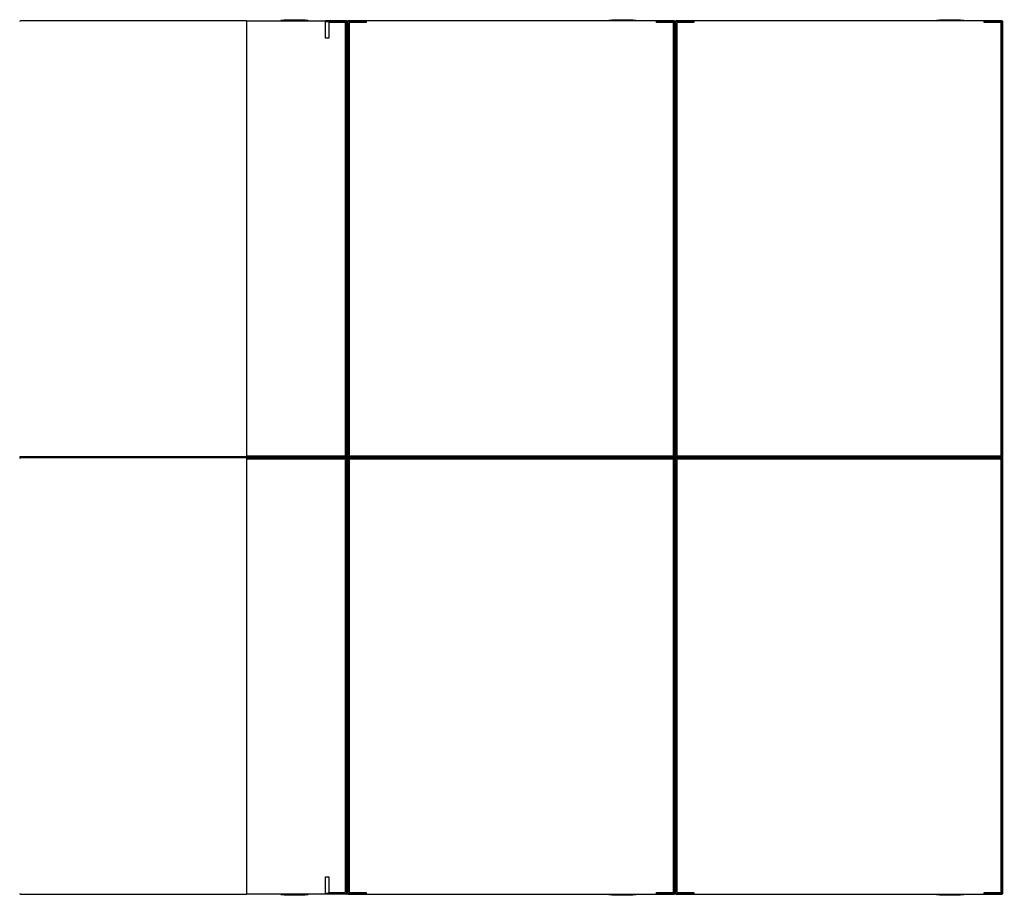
# Model space of a CAD drawing. Extents: x 2 to 87, y -108 to 11.
# Tile 199 of 256: x 10.828 to 11.729, y -20.209 to -19.407. Entities that reach past the tile are written whole.
import ezdxf

# ---------------------------------------------------------------- set-up
doc = ezdxf.new("R2010")
doc.units = 0
doc.header["$MEASUREMENT"] = 0
doc.linetypes.add('DASHDOT', pattern=[1, 0.5, -0.25, 0, -0.25])
doc.layers.add('16', color=7, linetype='CONTINUOUS')
doc.layers.add('5', color=7, linetype='CONTINUOUS')

msp = doc.modelspace()

# ---------------------------------------------------------------- linework, layer by layer
at = {"layer": '16', "color": 62, "linetype": 'Continuous'}
for p, q in [((11.0352, -19.4083), (10.8284, -19.4083)), ((11.0352, -19.4083), (11.0352, -19.8083)), ((11.0352, -19.4083), (11.1076, -19.4083)), ((11.0668, -19.4078), (11.0918, -19.4078)), ((11.0698, -19.4073), (11.0888, -19.4073)), ((11.1268, -19.4083), (11.1076, -19.4083)), ((11.1076, -19.4083), (11.1076, -19.4091)), ((11.1076, -19.4091), (11.1105, -19.4091)), ((11.1076, -19.4241), (11.1076, -19.4091)), ((11.1105, -19.4091), (11.1268, -19.4091)), ((11.1105, -19.4091), (11.1105, -19.4099)), ((11.1252, -19.4099), (11.1105, -19.4099)), ((11.1105, -19.4099), (11.1105, -19.4241)), ((11.126, -19.8059), (11.126, -19.4107)), ((11.1268, -19.8075), (11.1268, -19.4091)), ((11.1276, -19.8075), (11.1276, -19.4091)), ((11.1276, -19.4091), (11.1276, -19.8075)), ((11.4268, -19.4083), (11.1284, -19.4083)), ((11.1284, -19.8075), (11.1284, -19.4091)), ((11.1284, -19.4091), (11.1447, -19.4091)), ((11.1292, -19.4107), (11.1292, -19.8059)), ((11.1447, -19.4099), (11.13, -19.4099)), ((11.1447, -19.4091), (11.1447, -19.4099)), ((11.3668, -19.4078), (11.3918, -19.4078)), ((11.3698, -19.4073), (11.3888, -19.4073)), ((11.4105, -19.4099), (11.4105, -19.4091)), ((11.4105, -19.4091), (11.4268, -19.4091)), ((11.4252, -19.4099), (11.4105, -19.4099)), ((11.426, -19.8059), (11.426, -19.4107)), ((11.4268, -19.4091), (11.4268, -19.8075)), ((11.4276, -19.8075), (11.4276, -19.4091)), ((11.4276, -19.4091), (11.4276, -19.8075)), ((11.7268, -19.4083), (11.4284, -19.4083)), ((11.4284, -19.8075), (11.4284, -19.4091)), ((11.4284, -19.4091), (11.4447, -19.4091)), ((11.4292, -19.4107), (11.4292, -19.8059)), ((11.4447, -19.4099), (11.43, -19.4099)), ((11.4447, -19.4091), (11.4447, -19.4099)), ((11.6668, -19.4078), (11.6918, -19.4078)), ((11.6698, -19.4073), (11.6888, -19.4073)), ((11.7105, -19.4099), (11.7105, -19.4091)), ((11.7105, -19.4091), (11.7268, -19.4091)), ((11.7252, -19.4099), (11.7105, -19.4099)), ((11.726, -19.8059), (11.726, -19.4107)), ((11.7268, -19.4091), (11.7268, -19.8075)), ((11.7276, -19.8075), (11.7276, -19.4091)), ((11.1105, -19.4241), (11.1076, -19.4241)), ((11.0352, -19.8083), (10.8284, -19.8083)), ((10.8284, -19.8083), (11.0352, -19.8083)), ((11.0352, -19.8067), (11.1252, -19.8067)), ((11.1268, -19.8075), (11.0352, -19.8075)), ((11.0352, -19.8083), (11.0352, -20.2083)), ((11.1268, -19.8083), (11.0352, -19.8083)), ((11.1268, -19.8083), (11.0352, -19.8083)), ((11.1268, -19.8091), (11.0352, -19.8091)), ((11.1252, -19.8099), (11.0352, -19.8099)), ((11.126, -20.2059), (11.126, -19.8107)), ((11.1268, -19.8091), (11.1268, -20.2075)), ((11.1276, -19.8091), (11.1276, -20.2075)), ((11.1276, -19.8091), (11.1276, -20.2075)), ((11.4268, -19.8075), (11.1284, -19.8075)), ((11.4268, -19.8083), (11.1284, -19.8083)), ((11.1284, -19.8083), (11.4268, -19.8083)), ((11.1284, -19.8091), (11.4268, -19.8091)), ((11.1284, -20.2075), (11.1284, -19.8091)), ((11.1292, -19.8107), (11.1292, -20.2059)), ((11.13, -19.8067), (11.4252, -19.8067)), ((11.4252, -19.8099), (11.13, -19.8099)), ((11.426, -20.2059), (11.426, -19.8107)), ((11.4268, -19.8091), (11.4268, -20.2075)), ((11.4276, -20.2075), (11.4276, -19.8091)), ((11.4276, -19.8091), (11.4276, -20.2075)), ((11.7268, -19.8075), (11.4284, -19.8075)), ((11.7268, -19.8083), (11.4284, -19.8083)), ((11.4284, -19.8083), (11.7268, -19.8083)), ((11.4284, -19.8091), (11.7268, -19.8091)), ((11.4284, -20.2075), (11.4284, -19.8091)), ((11.4292, -19.8107), (11.4292, -20.2059)), ((11.43, -19.8067), (11.7252, -19.8067)), ((11.7252, -19.8099), (11.43, -19.8099)), ((11.726, -20.2059), (11.726, -19.8107)), ((11.7268, -19.8091), (11.7268, -20.2075)), ((11.7276, -20.2075), (11.7276, -19.8091)), ((11.1076, -20.2075), (11.1076, -20.1925)), ((11.1076, -20.1925), (11.1105, -20.1925)), ((11.1105, -20.1925), (11.1105, -20.2067)), ((10.8284, -20.2083), (11.0352, -20.2083)), ((11.1076, -20.2083), (11.0352, -20.2083)), ((11.0918, -20.2088), (11.0668, -20.2088)), ((11.0888, -20.2093), (11.0698, -20.2093)), ((11.1105, -20.2075), (11.1076, -20.2075)), ((11.1076, -20.2083), (11.1076, -20.2075)), ((11.1268, -20.2083), (11.1076, -20.2083)), ((11.1105, -20.2067), (11.1252, -20.2067)), ((11.1105, -20.2075), (11.1105, -20.2067)), ((11.1105, -20.2075), (11.1268, -20.2075)), ((11.1447, -20.2075), (11.1284, -20.2075)), ((11.1284, -20.2083), (11.4268, -20.2083)), ((11.13, -20.2067), (11.1447, -20.2067)), ((11.1447, -20.2067), (11.1447, -20.2075)), ((11.3918, -20.2088), (11.3668, -20.2088)), ((11.3888, -20.2093), (11.3698, -20.2093)), ((11.4105, -20.2075), (11.4105, -20.2067)), ((11.4105, -20.2067), (11.4252, -20.2067)), ((11.4268, -20.2075), (11.4105, -20.2075)), ((11.4447, -20.2075), (11.4284, -20.2075)), ((11.4284, -20.2083), (11.7268, -20.2083)), ((11.43, -20.2067), (11.4447, -20.2067)), ((11.4447, -20.2067), (11.4447, -20.2075)), ((11.6918, -20.2088), (11.6668, -20.2088)), ((11.6888, -20.2093), (11.6698, -20.2093)), ((11.7105, -20.2075), (11.7105, -20.2067)), ((11.7105, -20.2067), (11.7252, -20.2067)), ((11.7268, -20.2075), (11.7105, -20.2075))]:
    msp.add_line(p, q, dxfattribs=at)
for points in [[(11.1268, -19.8091), (11.1269, -19.809), (11.1269, -19.809), (11.1269, -19.809), (11.1269, -19.809), (11.1269, -19.809), (11.1269, -19.809), (11.1269, -19.809), (11.1269, -19.809), (11.1269, -19.809), (11.1269, -19.809), (11.1269, -19.809), (11.1269, -19.809), (11.1269, -19.809), (11.1269, -19.809), (11.1269, -19.809), (11.1269, -19.809), (11.1269, -19.809), (11.1269, -19.809), (11.1269, -19.809), (11.1269, -19.809), (11.1269, -19.809), (11.1269, -19.809), (11.1269, -19.809), (11.1269, -19.809), (11.127, -19.8089), (11.127, -19.8089), (11.127, -19.8089), (11.127, -19.8089), (11.127, -19.8089), (11.127, -19.8089), (11.127, -19.8089), (11.127, -19.8089), (11.127, -19.8089), (11.127, -19.8089), (11.127, -19.8089), (11.127, -19.8089), (11.127, -19.8089), (11.127, -19.8089), (11.127, -19.8089), (11.127, -19.8089), (11.127, -19.8089), (11.127, -19.8089), (11.127, -19.8089), (11.127, -19.8089), (11.127, -19.8089), (11.127, -19.8089), (11.127, -19.8089), (11.127, -19.8089), (11.127, -19.8089), (11.1271, -19.8088), (11.1271, -19.8088), (11.1271, -19.8088), (11.1271, -19.8088), (11.1271, -19.8088), (11.1271, -19.8088), (11.1271, -19.8088), (11.1271, -19.8088), (11.1271, -19.8088), (11.1271, -19.8088), (11.1271, -19.8088), (11.1271, -19.8088), (11.1271, -19.8088), (11.1271, -19.8088), (11.1271, -19.8088), (11.1271, -19.8088), (11.1271, -19.8088), (11.1271, -19.8088), (11.1271, -19.8088), (11.1271, -19.8088), (11.1271, -19.8088), (11.1271, -19.8088), (11.1271, -19.8088), (11.1271, -19.8088), (11.1271, -19.8088), (11.1271, -19.8088), (11.1271, -19.8088), (11.1272, -19.8087), (11.1273, -19.8086), (11.1273, -19.8086), (11.1273, -19.8086), (11.1273, -19.8086), (11.1273, -19.8086), (11.1273, -19.8086), (11.1273, -19.8086), (11.1273, -19.8086), (11.1273, -19.8086), (11.1273, -19.8086), (11.1273, -19.8086), (11.1273, -19.8086), (11.1273, -19.8086), (11.1273, -19.8086), (11.1273, -19.8086), (11.1273, -19.8086), (11.1273, -19.8086), (11.1273, -19.8086), (11.1273, -19.8086), (11.1273, -19.8086), (11.1273, -19.8086), (11.1273, -19.8086), (11.1273, -19.8086), (11.1273, -19.8086), (11.1273, -19.8086), (11.1273, -19.8086), (11.1273, -19.8086), (11.1273, -19.8086), (11.1273, -19.8086), (11.1273, -19.8086), (11.1273, -19.8086), (11.1273, -19.8086), (11.1273, -19.8086), (11.1273, -19.8086), (11.1274, -19.8085), (11.1274, -19.8085), (11.1274, -19.8085), (11.1274, -19.8085), (11.1274, -19.8085), (11.1274, -19.8085), (11.1274, -19.8085), (11.1274, -19.8085), (11.1274, -19.8085), (11.1274, -19.8085), (11.1274, -19.8085), (11.1274, -19.8085), (11.1274, -19.8085), (11.1274, -19.8085), (11.1274, -19.8085), (11.1274, -19.8085), (11.1274, -19.8085), (11.1274, -19.8085), (11.1274, -19.8085), (11.1274, -19.8085), (11.1274, -19.8085), (11.1274, -19.8085), (11.1274, -19.8085), (11.1274, -19.8085), (11.1274, -19.8085), (11.1274, -19.8085), (11.1274, -19.8085), (11.1274, -19.8085), (11.1274, -19.8085), (11.1274, -19.8085), (11.1274, -19.8085), (11.1274, -19.8085), (11.1274, -19.8085), (11.1274, -19.8085), (11.1274, -19.8085), (11.1274, -19.8085), (11.1274, -19.8085), (11.1274, -19.8085), (11.1274, -19.8085), (11.1274, -19.8085), (11.1274, -19.8085), (11.1275, -19.8084), (11.1276, -19.8083)], [(11.1276, -19.8083), (11.1275, -19.8082), (11.1274, -19.8081), (11.1274, -19.8081), (11.1274, -19.8081), (11.1274, -19.8081), (11.1274, -19.8081), (11.1274, -19.8081), (11.1274, -19.8081), (11.1274, -19.8081), (11.1274, -19.8081), (11.1274, -19.8081), (11.1274, -19.8081), (11.1274, -19.8081), (11.1274, -19.8081), (11.1274, -19.8081), (11.1274, -19.8081), (11.1274, -19.8081), (11.1274, -19.8081), (11.1274, -19.8081), (11.1274, -19.8081), (11.1274, -19.8081), (11.1274, -19.8081), (11.1274, -19.8081), (11.1274, -19.8081), (11.1274, -19.8081), (11.1274, -19.8081), (11.1274, -19.8081), (11.1274, -19.8081), (11.1274, -19.8081), (11.1274, -19.8081), (11.1274, -19.8081), (11.1274, -19.8081), (11.1274, -19.8081), (11.1274, -19.8081), (11.1274, -19.8081), (11.1274, -19.8081), (11.1274, -19.8081), (11.1274, -19.8081), (11.1274, -19.8081), (11.1274, -19.8081), (11.1274, -19.8081), (11.1274, -19.8081), (11.1273, -19.808), (11.1272, -19.8079), (11.1272, -19.8079), (11.1272, -19.8079), (11.1272, -19.8079), (11.1272, -19.8079), (11.1272, -19.8079), (11.1272, -19.8079), (11.1272, -19.8079), (11.1272, -19.8079), (11.1272, -19.8079), (11.1272, -19.8079), (11.1272, -19.8079), (11.1272, -19.8079), (11.1272, -19.8079), (11.1272, -19.8079), (11.1272, -19.8079), (11.1272, -19.8079), (11.1272, -19.8079), (11.1272, -19.8079), (11.1272, -19.8079), (11.1272, -19.8079), (11.1272, -19.8079), (11.1272, -19.8079), (11.1272, -19.8079), (11.1272, -19.8079), (11.1272, -19.8079), (11.1272, -19.8079), (11.1272, -19.8079), (11.1272, -19.8079), (11.1272, -19.8079), (11.1271, -19.8078), (11.1271, -19.8078), (11.1271, -19.8078), (11.1271, -19.8078), (11.1271, -19.8078), (11.1271, -19.8078), (11.1271, -19.8078), (11.1271, -19.8078), (11.1271, -19.8078), (11.1271, -19.8078), (11.1271, -19.8078), (11.1271, -19.8078), (11.1271, -19.8078), (11.1271, -19.8078), (11.1271, -19.8078), (11.1271, -19.8078), (11.1271, -19.8078), (11.1271, -19.8078), (11.1271, -19.8078), (11.1271, -19.8078), (11.1271, -19.8078), (11.1271, -19.8078), (11.1271, -19.8078), (11.1271, -19.8078), (11.1271, -19.8078), (11.1271, -19.8078), (11.1271, -19.8078), (11.127, -19.8077), (11.127, -19.8077), (11.127, -19.8077), (11.127, -19.8077), (11.127, -19.8077), (11.127, -19.8077), (11.127, -19.8077), (11.127, -19.8077), (11.127, -19.8077), (11.127, -19.8077), (11.127, -19.8077), (11.127, -19.8077), (11.127, -19.8077), (11.127, -19.8077), (11.127, -19.8077), (11.127, -19.8077), (11.127, -19.8077), (11.127, -19.8077), (11.127, -19.8077), (11.127, -19.8077), (11.127, -19.8077), (11.127, -19.8077), (11.127, -19.8077), (11.127, -19.8077), (11.127, -19.8077), (11.1269, -19.8076)], [(11.1276, -19.8083), (11.1276, -19.8082), (11.1277, -19.8082), (11.1278, -19.8081), (11.1278, -19.8081), (11.1278, -19.8081), (11.1278, -19.8081), (11.1278, -19.8081), (11.1278, -19.8081), (11.1278, -19.8081), (11.1278, -19.8081), (11.1278, -19.8081), (11.1278, -19.8081), (11.1278, -19.8081), (11.1278, -19.8081), (11.1278, -19.8081), (11.1278, -19.8081), (11.1278, -19.8081), (11.1278, -19.8081), (11.1278, -19.8081), (11.1278, -19.8081), (11.1278, -19.8081), (11.1278, -19.8081), (11.1278, -19.8081), (11.1278, -19.8081), (11.1278, -19.8081), (11.1278, -19.8081), (11.1278, -19.8081), (11.1278, -19.8081), (11.1278, -19.8081), (11.1278, -19.8081), (11.1278, -19.8081), (11.1278, -19.8081), (11.1278, -19.8081), (11.1278, -19.8081), (11.1278, -19.8081), (11.1278, -19.8081), (11.1278, -19.8081), (11.1278, -19.8081), (11.1278, -19.8081), (11.1278, -19.8081), (11.1278, -19.8081), (11.1278, -19.8081), (11.1278, -19.8081), (11.1279, -19.808), (11.128, -19.8079), (11.128, -19.8079), (11.128, -19.8079), (11.128, -19.8079), (11.128, -19.8079), (11.128, -19.8079), (11.128, -19.8079), (11.128, -19.8079), (11.128, -19.8079), (11.128, -19.8079), (11.128, -19.8079), (11.128, -19.8079), (11.128, -19.8079), (11.128, -19.8079), (11.128, -19.8079), (11.128, -19.8079), (11.128, -19.8079), (11.128, -19.8079), (11.128, -19.8079), (11.128, -19.8079), (11.128, -19.8079), (11.128, -19.8079), (11.128, -19.8079), (11.128, -19.8079), (11.128, -19.8079), (11.128, -19.8079), (11.128, -19.8079), (11.128, -19.8079), (11.128, -19.8079), (11.128, -19.8079), (11.1281, -19.8078), (11.1281, -19.8078), (11.1281, -19.8078), (11.1281, -19.8078), (11.1281, -19.8078), (11.1281, -19.8078), (11.1281, -19.8078), (11.1281, -19.8078), (11.1281, -19.8078), (11.1281, -19.8078), (11.1281, -19.8078), (11.1281, -19.8078), (11.1281, -19.8078), (11.1281, -19.8078), (11.1281, -19.8078), (11.1281, -19.8078), (11.1281, -19.8078), (11.1281, -19.8078), (11.1281, -19.8078), (11.1281, -19.8078), (11.1281, -19.8078), (11.1281, -19.8078), (11.1281, -19.8078), (11.1281, -19.8078), (11.1281, -19.8078), (11.1281, -19.8078), (11.1281, -19.8078), (11.1282, -19.8077), (11.1282, -19.8077), (11.1282, -19.8077), (11.1282, -19.8077), (11.1282, -19.8077), (11.1282, -19.8077), (11.1282, -19.8077), (11.1282, -19.8077), (11.1282, -19.8077), (11.1282, -19.8077), (11.1282, -19.8077), (11.1282, -19.8077), (11.1282, -19.8077), (11.1282, -19.8077), (11.1282, -19.8077), (11.1282, -19.8077), (11.1282, -19.8077), (11.1282, -19.8077), (11.1282, -19.8077), (11.1282, -19.8077), (11.1282, -19.8077), (11.1282, -19.8077), (11.1282, -19.8077), (11.1282, -19.8077), (11.1282, -19.8077), (11.1282, -19.8076), (11.1283, -19.8076)], [(11.1283, -19.8091), (11.1283, -19.809), (11.1283, -19.809), (11.1283, -19.809), (11.1283, -19.809), (11.1283, -19.809), (11.1283, -19.809), (11.1283, -19.809), (11.1283, -19.809), (11.1283, -19.809), (11.1283, -19.809), (11.1283, -19.809), (11.1283, -19.809), (11.1283, -19.809), (11.1283, -19.809), (11.1283, -19.809), (11.1283, -19.809), (11.1283, -19.809), (11.1283, -19.809), (11.1283, -19.809), (11.1283, -19.809), (11.1283, -19.809), (11.1283, -19.809), (11.1283, -19.809), (11.1282, -19.809), (11.1282, -19.8089), (11.1282, -19.8089), (11.1282, -19.8089), (11.1282, -19.8089), (11.1282, -19.8089), (11.1282, -19.8089), (11.1282, -19.8089), (11.1282, -19.8089), (11.1282, -19.8089), (11.1282, -19.8089), (11.1282, -19.8089), (11.1282, -19.8089), (11.1282, -19.8089), (11.1282, -19.8089), (11.1282, -19.8089), (11.1282, -19.8089), (11.1282, -19.8089), (11.1282, -19.8089), (11.1282, -19.8089), (11.1282, -19.8089), (11.1282, -19.8089), (11.1282, -19.8089), (11.1282, -19.8089), (11.1282, -19.8089), (11.1282, -19.8089), (11.1281, -19.8088), (11.1281, -19.8088), (11.1281, -19.8088), (11.1281, -19.8088), (11.1281, -19.8088), (11.1281, -19.8088), (11.1281, -19.8088), (11.1281, -19.8088), (11.1281, -19.8088), (11.1281, -19.8088), (11.1281, -19.8088), (11.1281, -19.8088), (11.1281, -19.8088), (11.1281, -19.8088), (11.1281, -19.8088), (11.1281, -19.8088), (11.1281, -19.8088), (11.1281, -19.8088), (11.1281, -19.8088), (11.1281, -19.8088), (11.1281, -19.8088), (11.1281, -19.8088), (11.1281, -19.8088), (11.1281, -19.8088), (11.1281, -19.8088), (11.1281, -19.8088), (11.1281, -19.8088), (11.128, -19.8087), (11.1279, -19.8086), (11.1279, -19.8086), (11.1279, -19.8086), (11.1279, -19.8086), (11.1279, -19.8086), (11.1279, -19.8086), (11.1279, -19.8086), (11.1279, -19.8086), (11.1279, -19.8086), (11.1279, -19.8086), (11.1279, -19.8086), (11.1279, -19.8086), (11.1279, -19.8086), (11.1279, -19.8086), (11.1279, -19.8086), (11.1279, -19.8086), (11.1279, -19.8086), (11.1279, -19.8086), (11.1279, -19.8086), (11.1279, -19.8086), (11.1279, -19.8086), (11.1279, -19.8086), (11.1279, -19.8086), (11.1279, -19.8086), (11.1279, -19.8086), (11.1279, -19.8086), (11.1279, -19.8086), (11.1279, -19.8086), (11.1279, -19.8086), (11.1279, -19.8086), (11.1279, -19.8086), (11.1279, -19.8086), (11.1279, -19.8086), (11.1279, -19.8086), (11.1278, -19.8085), (11.1278, -19.8085), (11.1278, -19.8085), (11.1278, -19.8085), (11.1278, -19.8085), (11.1278, -19.8085), (11.1278, -19.8085), (11.1278, -19.8085), (11.1278, -19.8085), (11.1278, -19.8085), (11.1278, -19.8085), (11.1278, -19.8085), (11.1278, -19.8085), (11.1278, -19.8085), (11.1278, -19.8085), (11.1278, -19.8085), (11.1278, -19.8085), (11.1278, -19.8085), (11.1278, -19.8085), (11.1278, -19.8085), (11.1278, -19.8085), (11.1278, -19.8085), (11.1278, -19.8085), (11.1278, -19.8085), (11.1278, -19.8085), (11.1278, -19.8085), (11.1278, -19.8085), (11.1278, -19.8085), (11.1278, -19.8085), (11.1278, -19.8085), (11.1278, -19.8085), (11.1278, -19.8085), (11.1278, -19.8085), (11.1278, -19.8085), (11.1278, -19.8085), (11.1278, -19.8085), (11.1278, -19.8085), (11.1278, -19.8085), (11.1278, -19.8085), (11.1278, -19.8085), (11.1278, -19.8085), (11.1277, -19.8084), (11.1276, -19.8084), (11.1276, -19.8083)], [(11.4276, -19.8083), (11.4275, -19.8082), (11.4274, -19.8081), (11.4274, -19.8081), (11.4274, -19.8081), (11.4274, -19.8081), (11.4274, -19.8081), (11.4274, -19.8081), (11.4274, -19.8081), (11.4274, -19.8081), (11.4274, -19.8081), (11.4274, -19.8081), (11.4274, -19.8081), (11.4274, -19.8081), (11.4274, -19.8081), (11.4274, -19.8081), (11.4274, -19.8081), (11.4274, -19.8081), (11.4274, -19.8081), (11.4274, -19.8081), (11.4274, -19.8081), (11.4274, -19.8081), (11.4274, -19.8081), (11.4274, -19.8081), (11.4274, -19.8081), (11.4274, -19.8081), (11.4274, -19.8081), (11.4274, -19.8081), (11.4274, -19.8081), (11.4274, -19.8081), (11.4274, -19.8081), (11.4274, -19.8081), (11.4274, -19.8081), (11.4274, -19.8081), (11.4274, -19.8081), (11.4274, -19.8081), (11.4274, -19.8081), (11.4274, -19.8081), (11.4274, -19.8081), (11.4274, -19.8081), (11.4274, -19.8081), (11.4274, -19.8081), (11.4274, -19.8081), (11.4273, -19.808), (11.4272, -19.8079), (11.4272, -19.8079), (11.4272, -19.8079), (11.4272, -19.8079), (11.4272, -19.8079), (11.4272, -19.8079), (11.4272, -19.8079), (11.4272, -19.8079), (11.4272, -19.8079), (11.4272, -19.8079), (11.4272, -19.8079), (11.4272, -19.8079), (11.4272, -19.8079), (11.4272, -19.8079), (11.4272, -19.8079), (11.4272, -19.8079), (11.4272, -19.8079), (11.4272, -19.8079), (11.4272, -19.8079), (11.4272, -19.8079), (11.4272, -19.8079), (11.4272, -19.8079), (11.4272, -19.8079), (11.4272, -19.8079), (11.4272, -19.8079), (11.4272, -19.8079), (11.4272, -19.8079), (11.4272, -19.8079), (11.4272, -19.8079), (11.4272, -19.8079), (11.4271, -19.8078), (11.4271, -19.8078), (11.4271, -19.8078), (11.4271, -19.8078), (11.4271, -19.8078), (11.4271, -19.8078), (11.4271, -19.8078), (11.4271, -19.8078), (11.4271, -19.8078), (11.4271, -19.8078), (11.4271, -19.8078), (11.4271, -19.8078), (11.4271, -19.8078), (11.4271, -19.8078), (11.4271, -19.8078), (11.4271, -19.8078), (11.4271, -19.8078), (11.4271, -19.8078), (11.4271, -19.8078), (11.4271, -19.8078), (11.4271, -19.8078), (11.4271, -19.8078), (11.4271, -19.8078), (11.4271, -19.8078), (11.4271, -19.8078), (11.4271, -19.8078), (11.4271, -19.8078), (11.427, -19.8077), (11.427, -19.8077), (11.427, -19.8077), (11.427, -19.8077), (11.427, -19.8077), (11.427, -19.8077), (11.427, -19.8077), (11.427, -19.8077), (11.427, -19.8077), (11.427, -19.8077), (11.427, -19.8077), (11.427, -19.8077), (11.427, -19.8077), (11.427, -19.8077), (11.427, -19.8077), (11.427, -19.8077), (11.427, -19.8077), (11.427, -19.8077), (11.427, -19.8077), (11.427, -19.8077), (11.427, -19.8077), (11.427, -19.8077), (11.427, -19.8077), (11.427, -19.8077), (11.427, -19.8077), (11.4269, -19.8076), (11.4268, -19.8076)], [(11.4268, -19.8091), (11.4269, -19.809), (11.4269, -19.809), (11.4269, -19.809), (11.4269, -19.809), (11.4269, -19.809), (11.4269, -19.809), (11.4269, -19.809), (11.4269, -19.809), (11.4269, -19.809), (11.4269, -19.809), (11.4269, -19.809), (11.4269, -19.809), (11.4269, -19.809), (11.4269, -19.809), (11.4269, -19.809), (11.4269, -19.809), (11.4269, -19.809), (11.4269, -19.809), (11.4269, -19.809), (11.4269, -19.809), (11.4269, -19.809), (11.4269, -19.809), (11.4269, -19.809), (11.4269, -19.809), (11.427, -19.8089), (11.427, -19.8089), (11.427, -19.8089), (11.427, -19.8089), (11.427, -19.8089), (11.427, -19.8089), (11.427, -19.8089), (11.427, -19.8089), (11.427, -19.8089), (11.427, -19.8089), (11.427, -19.8089), (11.427, -19.8089), (11.427, -19.8089), (11.427, -19.8089), (11.427, -19.8089), (11.427, -19.8089), (11.427, -19.8089), (11.427, -19.8089), (11.427, -19.8089), (11.427, -19.8089), (11.427, -19.8089), (11.427, -19.8089), (11.427, -19.8089), (11.427, -19.8089), (11.427, -19.8089), (11.4271, -19.8088), (11.4271, -19.8088), (11.4271, -19.8088), (11.4271, -19.8088), (11.4271, -19.8088), (11.4271, -19.8088), (11.4271, -19.8088), (11.4271, -19.8088), (11.4271, -19.8088), (11.4271, -19.8088), (11.4271, -19.8088), (11.4271, -19.8088), (11.4271, -19.8088), (11.4271, -19.8088), (11.4271, -19.8088), (11.4271, -19.8088), (11.4271, -19.8088), (11.4271, -19.8088), (11.4271, -19.8088), (11.4271, -19.8088), (11.4271, -19.8088), (11.4271, -19.8088), (11.4271, -19.8088), (11.4271, -19.8088), (11.4271, -19.8088), (11.4271, -19.8088), (11.4271, -19.8088), (11.4272, -19.8087), (11.4273, -19.8086), (11.4273, -19.8086), (11.4273, -19.8086), (11.4273, -19.8086), (11.4273, -19.8086), (11.4273, -19.8086), (11.4273, -19.8086), (11.4273, -19.8086), (11.4273, -19.8086), (11.4273, -19.8086), (11.4273, -19.8086), (11.4273, -19.8086), (11.4273, -19.8086), (11.4273, -19.8086), (11.4273, -19.8086), (11.4273, -19.8086), (11.4273, -19.8086), (11.4273, -19.8086), (11.4273, -19.8086), (11.4273, -19.8086), (11.4273, -19.8086), (11.4273, -19.8086), (11.4273, -19.8086), (11.4273, -19.8086), (11.4273, -19.8086), (11.4273, -19.8086), (11.4273, -19.8086), (11.4273, -19.8086), (11.4273, -19.8086), (11.4273, -19.8086), (11.4273, -19.8086), (11.4273, -19.8086), (11.4273, -19.8086), (11.4273, -19.8086), (11.4274, -19.8085), (11.4274, -19.8085), (11.4274, -19.8085), (11.4274, -19.8085), (11.4274, -19.8085), (11.4274, -19.8085), (11.4274, -19.8085), (11.4274, -19.8085), (11.4274, -19.8085), (11.4274, -19.8085), (11.4274, -19.8085), (11.4274, -19.8085), (11.4274, -19.8085), (11.4274, -19.8085), (11.4274, -19.8085), (11.4274, -19.8085), (11.4274, -19.8085), (11.4274, -19.8085), (11.4274, -19.8085), (11.4274, -19.8085), (11.4274, -19.8085), (11.4274, -19.8085), (11.4274, -19.8085), (11.4274, -19.8085), (11.4274, -19.8085), (11.4274, -19.8085), (11.4274, -19.8085), (11.4274, -19.8085), (11.4274, -19.8085), (11.4274, -19.8085), (11.4274, -19.8085), (11.4274, -19.8085), (11.4274, -19.8085), (11.4274, -19.8085), (11.4274, -19.8085), (11.4274, -19.8085), (11.4274, -19.8085), (11.4274, -19.8085), (11.4274, -19.8085), (11.4274, -19.8085), (11.4274, -19.8085), (11.4275, -19.8084), (11.4276, -19.8083)], [(11.4276, -19.8083), (11.4276, -19.8082), (11.4277, -19.8082), (11.4278, -19.8081), (11.4278, -19.8081), (11.4278, -19.8081), (11.4278, -19.8081), (11.4278, -19.8081), (11.4278, -19.8081), (11.4278, -19.8081), (11.4278, -19.8081), (11.4278, -19.8081), (11.4278, -19.8081), (11.4278, -19.8081), (11.4278, -19.8081), (11.4278, -19.8081), (11.4278, -19.8081), (11.4278, -19.8081), (11.4278, -19.8081), (11.4278, -19.8081), (11.4278, -19.8081), (11.4278, -19.8081), (11.4278, -19.8081), (11.4278, -19.8081), (11.4278, -19.8081), (11.4278, -19.8081), (11.4278, -19.8081), (11.4278, -19.8081), (11.4278, -19.8081), (11.4278, -19.8081), (11.4278, -19.8081), (11.4278, -19.8081), (11.4278, -19.8081), (11.4278, -19.8081), (11.4278, -19.8081), (11.4278, -19.8081), (11.4278, -19.8081), (11.4278, -19.8081), (11.4278, -19.8081), (11.4278, -19.8081), (11.4278, -19.8081), (11.4278, -19.8081), (11.4278, -19.8081), (11.4278, -19.8081), (11.4279, -19.808), (11.428, -19.8079), (11.428, -19.8079), (11.428, -19.8079), (11.428, -19.8079), (11.428, -19.8079), (11.428, -19.8079), (11.428, -19.8079), (11.428, -19.8079), (11.428, -19.8079), (11.428, -19.8079), (11.428, -19.8079), (11.428, -19.8079), (11.428, -19.8079), (11.428, -19.8079), (11.428, -19.8079), (11.428, -19.8079), (11.428, -19.8079), (11.428, -19.8079), (11.428, -19.8079), (11.428, -19.8079), (11.428, -19.8079), (11.428, -19.8079), (11.428, -19.8079), (11.428, -19.8079), (11.428, -19.8079), (11.428, -19.8079), (11.428, -19.8079), (11.428, -19.8079), (11.428, -19.8079), (11.428, -19.8079), (11.4281, -19.8078), (11.4281, -19.8078), (11.4281, -19.8078), (11.4281, -19.8078), (11.4281, -19.8078), (11.4281, -19.8078), (11.4281, -19.8078), (11.4281, -19.8078), (11.4281, -19.8078), (11.4281, -19.8078), (11.4281, -19.8078), (11.4281, -19.8078), (11.4281, -19.8078), (11.4281, -19.8078), (11.4281, -19.8078), (11.4281, -19.8078), (11.4281, -19.8078), (11.4281, -19.8078), (11.4281, -19.8078), (11.4281, -19.8078), (11.4281, -19.8078), (11.4281, -19.8078), (11.4281, -19.8078), (11.4281, -19.8078), (11.4281, -19.8078), (11.4281, -19.8078), (11.4281, -19.8078), (11.4282, -19.8077), (11.4282, -19.8077), (11.4282, -19.8077), (11.4282, -19.8077), (11.4282, -19.8077), (11.4282, -19.8077), (11.4282, -19.8077), (11.4282, -19.8077), (11.4282, -19.8077), (11.4282, -19.8077), (11.4282, -19.8077), (11.4282, -19.8077), (11.4282, -19.8077), (11.4282, -19.8077), (11.4282, -19.8077), (11.4282, -19.8077), (11.4282, -19.8077), (11.4282, -19.8077), (11.4282, -19.8077), (11.4282, -19.8077), (11.4282, -19.8077), (11.4282, -19.8077), (11.4282, -19.8077), (11.4282, -19.8077), (11.4282, -19.8077), (11.4282, -19.8076), (11.4283, -19.8076)], [(11.4283, -19.8091), (11.4283, -19.809), (11.4283, -19.809), (11.4283, -19.809), (11.4283, -19.809), (11.4283, -19.809), (11.4283, -19.809), (11.4283, -19.809), (11.4283, -19.809), (11.4283, -19.809), (11.4283, -19.809), (11.4283, -19.809), (11.4283, -19.809), (11.4283, -19.809), (11.4283, -19.809), (11.4283, -19.809), (11.4283, -19.809), (11.4283, -19.809), (11.4283, -19.809), (11.4283, -19.809), (11.4283, -19.809), (11.4283, -19.809), (11.4283, -19.809), (11.4283, -19.809), (11.4282, -19.809), (11.4282, -19.8089), (11.4282, -19.8089), (11.4282, -19.8089), (11.4282, -19.8089), (11.4282, -19.8089), (11.4282, -19.8089), (11.4282, -19.8089), (11.4282, -19.8089), (11.4282, -19.8089), (11.4282, -19.8089), (11.4282, -19.8089), (11.4282, -19.8089), (11.4282, -19.8089), (11.4282, -19.8089), (11.4282, -19.8089), (11.4282, -19.8089), (11.4282, -19.8089), (11.4282, -19.8089), (11.4282, -19.8089), (11.4282, -19.8089), (11.4282, -19.8089), (11.4282, -19.8089), (11.4282, -19.8089), (11.4282, -19.8089), (11.4282, -19.8089), (11.4281, -19.8088), (11.4281, -19.8088), (11.4281, -19.8088), (11.4281, -19.8088), (11.4281, -19.8088), (11.4281, -19.8088), (11.4281, -19.8088), (11.4281, -19.8088), (11.4281, -19.8088), (11.4281, -19.8088), (11.4281, -19.8088), (11.4281, -19.8088), (11.4281, -19.8088), (11.4281, -19.8088), (11.4281, -19.8088), (11.4281, -19.8088), (11.4281, -19.8088), (11.4281, -19.8088), (11.4281, -19.8088), (11.4281, -19.8088), (11.4281, -19.8088), (11.4281, -19.8088), (11.4281, -19.8088), (11.4281, -19.8088), (11.4281, -19.8088), (11.4281, -19.8088), (11.4281, -19.8088), (11.428, -19.8087), (11.4279, -19.8086), (11.4279, -19.8086), (11.4279, -19.8086), (11.4279, -19.8086), (11.4279, -19.8086), (11.4279, -19.8086), (11.4279, -19.8086), (11.4279, -19.8086), (11.4279, -19.8086), (11.4279, -19.8086), (11.4279, -19.8086), (11.4279, -19.8086), (11.4279, -19.8086), (11.4279, -19.8086), (11.4279, -19.8086), (11.4279, -19.8086), (11.4279, -19.8086), (11.4279, -19.8086), (11.4279, -19.8086), (11.4279, -19.8086), (11.4279, -19.8086), (11.4279, -19.8086), (11.4279, -19.8086), (11.4279, -19.8086), (11.4279, -19.8086), (11.4279, -19.8086), (11.4279, -19.8086), (11.4279, -19.8086), (11.4279, -19.8086), (11.4279, -19.8086), (11.4279, -19.8086), (11.4279, -19.8086), (11.4279, -19.8086), (11.4279, -19.8086), (11.4278, -19.8085), (11.4278, -19.8085), (11.4278, -19.8085), (11.4278, -19.8085), (11.4278, -19.8085), (11.4278, -19.8085), (11.4278, -19.8085), (11.4278, -19.8085), (11.4278, -19.8085), (11.4278, -19.8085), (11.4278, -19.8085), (11.4278, -19.8085), (11.4278, -19.8085), (11.4278, -19.8085), (11.4278, -19.8085), (11.4278, -19.8085), (11.4278, -19.8085), (11.4278, -19.8085), (11.4278, -19.8085), (11.4278, -19.8085), (11.4278, -19.8085), (11.4278, -19.8085), (11.4278, -19.8085), (11.4278, -19.8085), (11.4278, -19.8085), (11.4278, -19.8085), (11.4278, -19.8085), (11.4278, -19.8085), (11.4278, -19.8085), (11.4278, -19.8085), (11.4278, -19.8085), (11.4278, -19.8085), (11.4278, -19.8085), (11.4278, -19.8085), (11.4278, -19.8085), (11.4278, -19.8085), (11.4278, -19.8085), (11.4278, -19.8085), (11.4278, -19.8085), (11.4278, -19.8085), (11.4278, -19.8085), (11.4277, -19.8084), (11.4276, -19.8084), (11.4276, -19.8083)], [(11.7276, -19.8083), (11.7275, -19.8082), (11.7273, -19.808), (11.7272, -19.8079), (11.7272, -19.8079), (11.7272, -19.8079), (11.7272, -19.8079), (11.7272, -19.8079), (11.7272, -19.8079), (11.7272, -19.8079), (11.7272, -19.8079), (11.7272, -19.8079), (11.7272, -19.8079), (11.7272, -19.8079), (11.7272, -19.8079), (11.7272, -19.8079), (11.7272, -19.8079), (11.7272, -19.8079), (11.7272, -19.8079), (11.7272, -19.8079), (11.7272, -19.8079), (11.7272, -19.8079), (11.7272, -19.8079), (11.7272, -19.8079), (11.7272, -19.8079), (11.7272, -19.8079), (11.7272, -19.8079), (11.7272, -19.8079), (11.7272, -19.8079), (11.7272, -19.8079), (11.7272, -19.8079), (11.7272, -19.8079), (11.7272, -19.8079), (11.7271, -19.8078), (11.7271, -19.8078), (11.7271, -19.8078), (11.7271, -19.8078), (11.7271, -19.8078), (11.7271, -19.8078), (11.7271, -19.8078), (11.7271, -19.8078), (11.7271, -19.8078), (11.7271, -19.8078), (11.7271, -19.8078), (11.7271, -19.8078), (11.7271, -19.8078), (11.7271, -19.8078), (11.7271, -19.8078), (11.7271, -19.8078), (11.7271, -19.8078), (11.7271, -19.8078), (11.7271, -19.8078), (11.7271, -19.8078), (11.7271, -19.8078), (11.7271, -19.8078), (11.7271, -19.8078), (11.7271, -19.8078), (11.7271, -19.8078), (11.7271, -19.8078), (11.7271, -19.8078), (11.727, -19.8077), (11.727, -19.8077), (11.727, -19.8077), (11.727, -19.8077), (11.727, -19.8077), (11.727, -19.8077), (11.727, -19.8077), (11.727, -19.8077), (11.727, -19.8077), (11.727, -19.8077), (11.727, -19.8077), (11.727, -19.8077), (11.727, -19.8077), (11.727, -19.8077), (11.727, -19.8077), (11.727, -19.8077), (11.727, -19.8077), (11.727, -19.8077), (11.727, -19.8077), (11.727, -19.8077), (11.727, -19.8077), (11.727, -19.8077), (11.727, -19.8077), (11.727, -19.8077), (11.727, -19.8077), (11.7269, -19.8076), (11.7268, -19.8076)], [(11.7268, -19.8091), (11.7269, -19.809), (11.7269, -19.809), (11.7269, -19.809), (11.7269, -19.809), (11.7269, -19.809), (11.7269, -19.809), (11.7269, -19.809), (11.7269, -19.809), (11.7269, -19.809), (11.7269, -19.809), (11.7269, -19.809), (11.7269, -19.809), (11.7269, -19.809), (11.7269, -19.809), (11.7269, -19.809), (11.7269, -19.809), (11.7269, -19.809), (11.7269, -19.809), (11.7269, -19.809), (11.7269, -19.809), (11.7269, -19.809), (11.7269, -19.809), (11.7269, -19.809), (11.7269, -19.809), (11.727, -19.8089), (11.727, -19.8089), (11.727, -19.8089), (11.727, -19.8089), (11.727, -19.8089), (11.727, -19.8089), (11.727, -19.8089), (11.727, -19.8089), (11.727, -19.8089), (11.727, -19.8089), (11.727, -19.8089), (11.727, -19.8089), (11.727, -19.8089), (11.727, -19.8089), (11.727, -19.8089), (11.727, -19.8089), (11.727, -19.8089), (11.727, -19.8089), (11.727, -19.8089), (11.727, -19.8089), (11.727, -19.8089), (11.727, -19.8089), (11.727, -19.8089), (11.727, -19.8089), (11.727, -19.8089), (11.7271, -19.8088), (11.7271, -19.8088), (11.7271, -19.8088), (11.7271, -19.8088), (11.7271, -19.8088), (11.7271, -19.8088), (11.7271, -19.8088), (11.7271, -19.8088), (11.7271, -19.8088), (11.7271, -19.8088), (11.7271, -19.8088), (11.7271, -19.8088), (11.7271, -19.8088), (11.7271, -19.8088), (11.7271, -19.8088), (11.7271, -19.8088), (11.7271, -19.8088), (11.7271, -19.8088), (11.7271, -19.8088), (11.7271, -19.8088), (11.7271, -19.8088), (11.7271, -19.8088), (11.7271, -19.8088), (11.7271, -19.8088), (11.7271, -19.8088), (11.7271, -19.8088), (11.7271, -19.8088), (11.7272, -19.8087), (11.7273, -19.8086), (11.7273, -19.8086), (11.7273, -19.8086), (11.7273, -19.8086), (11.7273, -19.8086), (11.7273, -19.8086), (11.7273, -19.8086), (11.7273, -19.8086), (11.7273, -19.8086), (11.7273, -19.8086), (11.7273, -19.8086), (11.7273, -19.8086), (11.7273, -19.8086), (11.7273, -19.8086), (11.7273, -19.8086), (11.7273, -19.8086), (11.7273, -19.8086), (11.7273, -19.8086), (11.7273, -19.8086), (11.7273, -19.8086), (11.7273, -19.8086), (11.7273, -19.8086), (11.7273, -19.8086), (11.7273, -19.8086), (11.7273, -19.8086), (11.7273, -19.8086), (11.7273, -19.8086), (11.7273, -19.8086), (11.7273, -19.8086), (11.7273, -19.8086), (11.7273, -19.8086), (11.7273, -19.8086), (11.7273, -19.8086), (11.7273, -19.8086), (11.7274, -19.8085), (11.7274, -19.8085), (11.7274, -19.8085), (11.7274, -19.8085), (11.7274, -19.8085), (11.7274, -19.8085), (11.7274, -19.8085), (11.7274, -19.8085), (11.7274, -19.8085), (11.7274, -19.8085), (11.7274, -19.8085), (11.7274, -19.8085), (11.7274, -19.8085), (11.7274, -19.8085), (11.7274, -19.8085), (11.7274, -19.8085), (11.7274, -19.8085), (11.7274, -19.8085), (11.7274, -19.8085), (11.7274, -19.8085), (11.7274, -19.8085), (11.7274, -19.8085), (11.7274, -19.8085), (11.7274, -19.8085), (11.7274, -19.8085), (11.7274, -19.8085), (11.7274, -19.8085), (11.7274, -19.8085), (11.7274, -19.8085), (11.7274, -19.8085), (11.7274, -19.8085), (11.7274, -19.8085), (11.7274, -19.8085), (11.7274, -19.8085), (11.7274, -19.8085), (11.7274, -19.8085), (11.7274, -19.8085), (11.7274, -19.8085), (11.7274, -19.8085), (11.7274, -19.8085), (11.7274, -19.8085), (11.7275, -19.8084), (11.7276, -19.8083)]]:
    msp.add_lwpolyline(points, dxfattribs=at)
for centre, start, end in [((10.8284, -19.4091), 90, 180), ((11.1252, -19.4107), 360, 90), ((11.1268, -19.4091), 360, 90), ((11.1284, -19.4091), 90, 180), ((11.13, -19.4107), 90, 180), ((11.4252, -19.4107), 360, 90), ((11.4268, -19.4091), 360, 90), ((11.4284, -19.4091), 90, 180), ((11.43, -19.4107), 90, 180), ((11.7252, -19.4107), 360, 90), ((11.7268, -19.4091), 360, 90), ((10.8284, -19.8075), 180, 270), ((10.8284, -19.8091), 90, 180), ((11.1252, -19.8059), 270, 360), ((11.1252, -19.8107), 360, 90), ((11.1268, -19.8075), 270, 360), ((11.1268, -19.8091), 360, 90), ((11.1284, -19.8075), 180, 270), ((11.1284, -19.8091), 90, 180), ((11.13, -19.8059), 180, 270), ((11.13, -19.8107), 90, 180), ((11.4252, -19.8059), 270, 360), ((11.4252, -19.8107), 360, 90), ((11.4268, -19.8075), 270, 360), ((11.4268, -19.8091), 360, 90), ((11.4284, -19.8075), 180, 270), ((11.4284, -19.8091), 90, 180), ((11.43, -19.8059), 180, 270), ((11.43, -19.8107), 90, 180), ((11.7252, -19.8059), 270, 360), ((11.7252, -19.8107), 360, 90), ((11.7268, -19.8075), 270, 360), ((11.7268, -19.8091), 360, 90), ((10.8284, -20.2075), 180, 270), ((11.1252, -20.2059), 270, 360), ((11.1268, -20.2075), 270, 360), ((11.1284, -20.2075), 180, 270), ((11.13, -20.2059), 180, 270), ((11.4252, -20.2059), 270, 360), ((11.4268, -20.2075), 270, 360), ((11.4284, -20.2075), 180, 270), ((11.43, -20.2059), 180, 270), ((11.7252, -20.2059), 270, 360), ((11.7268, -20.2075), 270, 360)]:
    msp.add_arc(centre, 0.0008, start, end, dxfattribs=at)
at = {"layer": '5', "color": 7, "linetype": 'DASHDOT'}
msp.add_line((7.5276, -19.8075), (52.6276, -19.8075), dxfattribs=at)

doc.saveas('drawing.dxf')
